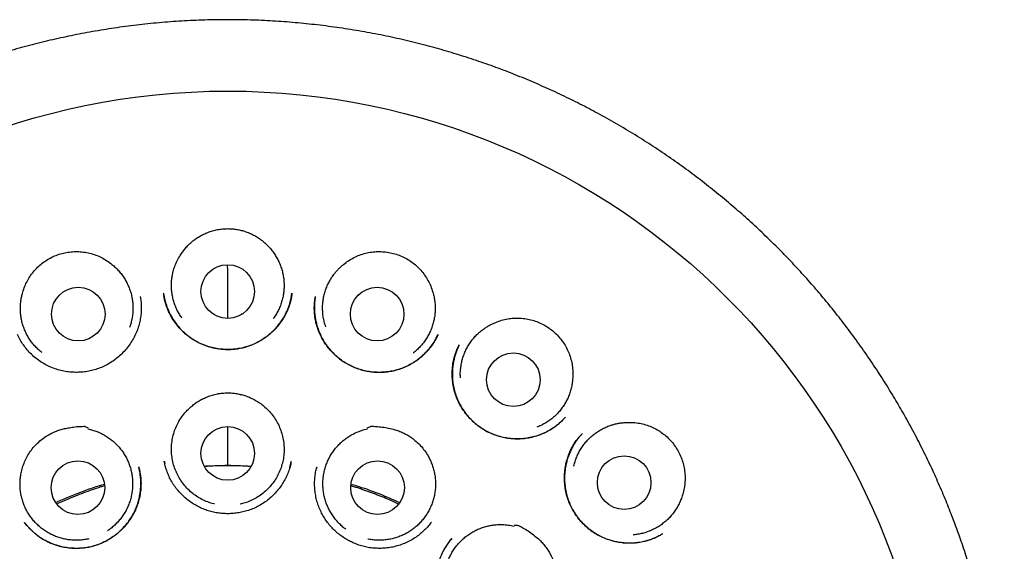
# Model space of a CAD drawing. Header units: millimetres. Extents: x 8 to 888, y 12 to 898.
# Tile 57 of 59: x 527 to 549, y 886 to 898. Entities that reach past the tile are written whole.
import ezdxf

# ---------------------------------------------------------------- set-up
doc = ezdxf.new("R2010")
doc.units = ezdxf.units.MM

msp = doc.modelspace()

# ---------------------------------------------------------------- linework, layer by layer
at = {"color": 7, "linetype": 'Continuous', "lineweight": 30}
for p, q in [((529.263, 891.457), (529.264, 891.452)), ((532.717, 891.43), (532.736, 891.538)), ((530.942, 891.073), (530.942, 891.056)), ((531.591, 891.056), (531.591, 891.073)), ((536.56, 890.348), (536.565, 890.358)), ((538.992, 888.705), (538.924, 888.631)), ((539.382, 888.328), (539.384, 888.33)), ((532.684, 887.545), (532.719, 887.686)), ((533.304, 887.562), (533.293, 887.512)), ((535.923, 886.299), (535.928, 886.306)), ((541.215, 886.037), (541.208, 886.033))]:
    msp.add_line(p, q, dxfattribs=at)
for centre, radius in [((531.267, 879.981), 16.174), ((531.266, 891.574), 0.613), ((527.847, 891.058), 0.613), ((534.686, 891.058), 0.613), ((537.801, 889.558), 0.613), ((531.266, 887.874), 0.613), ((527.839, 887.091), 0.613), ((534.694, 887.091), 0.613), ((540.336, 887.206), 0.613)]:
    msp.add_circle(centre, radius, dxfattribs=at)
for points, knots in [([(531.266, 897.786), (531.091, 897.785), (530.74, 897.781), (530.216, 897.757), (529.696, 897.718), (529.181, 897.665), (528.674, 897.597), (528.176, 897.516), (527.688, 897.423), (527.206, 897.318), (526.728, 897.199), (526.255, 897.069), (525.788, 896.925), (525.329, 896.77), (524.88, 896.605), (524.443, 896.43), (524.018, 896.247), (523.605, 896.057), (523.202, 895.858), (522.79, 895.642), (522.37, 895.408), (521.944, 895.154), (521.53, 894.891), (521.127, 894.619), (520.736, 894.34), (520.356, 894.053), (519.99, 893.76), (519.636, 893.462), (519.295, 893.16), (518.967, 892.853), (518.652, 892.543), (518.348, 892.229), (518.056, 891.912), (517.775, 891.592), (517.506, 891.27), (517.238, 890.933), (516.972, 890.582), (516.709, 890.217), (516.46, 889.852), (516.224, 889.487), (516.001, 889.124), (515.79, 888.761), (515.592, 888.401), (515.402, 888.037), (515.222, 887.671), (515.052, 887.303), (514.894, 886.938), (514.746, 886.576), (514.61, 886.219), (514.48, 885.856), (514.357, 885.488), (514.242, 885.116), (514.137, 884.75), (514.043, 884.391), (513.958, 884.039), (513.882, 883.695), (513.806, 883.315), (513.731, 882.894), (513.661, 882.426), (513.603, 881.953), (513.556, 881.472), (513.523, 880.984), (513.503, 880.489), (513.496, 879.99), (513.504, 879.487), (513.525, 878.983), (513.56, 878.48), (513.61, 877.977), (513.673, 877.471), (513.752, 876.961), (513.847, 876.446), (513.958, 875.927), (514.086, 875.408), (514.229, 874.889), (514.388, 874.373), (514.563, 873.862), (514.753, 873.355), (514.959, 872.852), (515.177, 872.361), (515.407, 871.882), (515.648, 871.415), (515.869, 871.016), (516.063, 870.684), (516.225, 870.417), (516.389, 870.157), (516.562, 869.892), (516.744, 869.625), (516.933, 869.357), (517.119, 869.104), (517.3, 868.865), (517.476, 868.641), (517.645, 868.432), (517.807, 868.238), (517.96, 868.058), (518.107, 867.891), (518.246, 867.736), (518.378, 867.592), (518.501, 867.461), (518.612, 867.344), (518.711, 867.243), (518.797, 867.155), (518.877, 867.075), (518.943, 867.01), (518.996, 866.958), (519.037, 866.918), (519.073, 866.883), (519.103, 866.852), (519.128, 866.824), (519.15, 866.8), (519.164, 866.786), (519.17, 866.78)], [0, 0, 0, 0, 0.012335, 0.024604, 0.036801, 0.04892, 0.060954, 0.072687, 0.084328, 0.095873, 0.107318, 0.118864, 0.130299, 0.141619, 0.152822, 0.163903, 0.174659, 0.185294, 0.195816, 0.20623, 0.217944, 0.229537, 0.241019, 0.252392, 0.263646, 0.274769, 0.285749, 0.296577, 0.307242, 0.317734, 0.328076, 0.338291, 0.348379, 0.358336, 0.368161, 0.377851, 0.388543, 0.399061, 0.409404, 0.41957, 0.429558, 0.439365, 0.44899, 0.458433, 0.468129, 0.477624, 0.486929, 0.496055, 0.504999, 0.51376, 0.523109, 0.532237, 0.541143, 0.549825, 0.558284, 0.566516, 0.574529, 0.585507, 0.59657, 0.607717, 0.618945, 0.630458, 0.642051, 0.653732, 0.665501, 0.677361, 0.689098, 0.700923, 0.712837, 0.724842, 0.737158, 0.74957, 0.762079, 0.774685, 0.787392, 0.799967, 0.812611, 0.825323, 0.838105, 0.850323, 0.862615, 0.874985, 0.882314, 0.88967, 0.896894, 0.903881, 0.911892, 0.919568, 0.92691, 0.933919, 0.940593, 0.946931, 0.952783, 0.958314, 0.963519, 0.968398, 0.972951, 0.977176, 0.981075, 0.984218, 0.987111, 0.989754, 0.992147, 0.993603, 0.994948, 0.996188, 0.997098, 0.998045, 0.999062, 1, 1, 1, 1]), ([(543.362, 866.78), (543.369, 866.786), (543.383, 866.8), (543.405, 866.824), (543.432, 866.854), (543.463, 866.886), (543.499, 866.92), (543.536, 866.957), (543.576, 866.996), (543.619, 867.039), (543.674, 867.094), (543.743, 867.162), (543.826, 867.247), (543.926, 867.35), (544.044, 867.474), (544.181, 867.62), (544.327, 867.781), (544.483, 867.955), (544.648, 868.145), (544.816, 868.345), (544.989, 868.556), (545.164, 868.777), (545.345, 869.011), (545.53, 869.261), (545.72, 869.526), (545.913, 869.805), (546.108, 870.101), (546.305, 870.411), (546.498, 870.731), (546.705, 871.089), (546.921, 871.484), (547.143, 871.917), (547.362, 872.376), (547.578, 872.861), (547.787, 873.374), (547.979, 873.889), (548.155, 874.407), (548.313, 874.923), (548.454, 875.436), (548.579, 875.946), (548.687, 876.456), (548.781, 876.967), (548.861, 877.48), (548.925, 877.995), (548.975, 878.507), (549.01, 879.016), (549.03, 879.52), (549.036, 880.017), (549.029, 880.507), (549.009, 880.993), (548.978, 881.451), (548.937, 881.881), (548.89, 882.283), (548.834, 882.682), (548.77, 883.076), (548.697, 883.47), (548.616, 883.86), (548.525, 884.25), (548.425, 884.642), (548.313, 885.042), (548.188, 885.451), (548.054, 885.855), (547.911, 886.252), (547.761, 886.642), (547.597, 887.037), (547.42, 887.437), (547.229, 887.84), (547.023, 888.248), (546.807, 888.647), (546.583, 889.037), (546.352, 889.418), (546.107, 889.8), (545.848, 890.183), (545.574, 890.565), (545.3, 890.928), (545.027, 891.27), (544.757, 891.592), (544.477, 891.912), (544.185, 892.229), (543.881, 892.543), (543.566, 892.853), (543.238, 893.16), (542.897, 893.462), (542.543, 893.76), (542.176, 894.053), (541.797, 894.34), (541.406, 894.619), (541.003, 894.891), (540.588, 895.154), (540.163, 895.408), (539.741, 895.643), (539.324, 895.862), (538.913, 896.064), (538.492, 896.257), (538.061, 896.442), (537.624, 896.616), (537.179, 896.779), (536.728, 896.93), (536.269, 897.071), (535.799, 897.201), (535.319, 897.32), (534.828, 897.427), (534.33, 897.521), (533.825, 897.602), (533.318, 897.668), (532.809, 897.721), (532.298, 897.758), (531.783, 897.782), (531.439, 897.785), (531.266, 897.786)], [0, 0, 0, 0, 0.0009426, 0.0019595, 0.0029061, 0.0040095, 0.0051462, 0.0063728, 0.0076914, 0.009102, 0.0106046, 0.0131519, 0.0159266, 0.0189288, 0.0232256, 0.0279162, 0.0330005, 0.0384781, 0.0443486, 0.0506088, 0.0568631, 0.0634581, 0.0703932, 0.0776679, 0.0852819, 0.0932353, 0.1015284, 0.1101616, 0.1189861, 0.1277705, 0.1392118, 0.1505864, 0.1618982, 0.1749124, 0.1878527, 0.2007244, 0.2135224, 0.2262213, 0.2385968, 0.2508778, 0.2630656, 0.2751612, 0.2873832, 0.2995116, 0.3115475, 0.3234917, 0.3353451, 0.3468991, 0.3583669, 0.3697508, 0.3810573, 0.3905892, 0.4000631, 0.4094775, 0.4188309, 0.4281239, 0.4375744, 0.4467668, 0.4562315, 0.4659668, 0.4759709, 0.4862419, 0.495809, 0.5055933, 0.515593, 0.5258076, 0.5362551, 0.5469424, 0.5578684, 0.5680926, 0.578515, 0.5891339, 0.5999476, 0.6109538, 0.6221501, 0.6318406, 0.6416653, 0.6516223, 0.6617097, 0.6719252, 0.6822667, 0.6927596, 0.7034242, 0.7142516, 0.7252321, 0.7363551, 0.7476092, 0.7589821, 0.7704635, 0.7820567, 0.7937703, 0.8043753, 0.815091, 0.8259249, 0.8368846, 0.847975, 0.858985, 0.8701081, 0.8813416, 0.8926825, 0.9043365, 0.9160941, 0.927951, 0.9399024, 0.951943, 0.9638502, 0.9758326, 0.9878845, 1, 1, 1, 1]), ([(530.179, 892.398), (530.197, 892.427), (530.234, 892.485), (530.299, 892.567), (530.371, 892.644), (530.45, 892.714), (530.533, 892.778), (530.621, 892.834), (530.714, 892.884), (530.814, 892.928), (530.92, 892.963), (531.033, 892.99), (531.149, 893.006), (531.228, 893.009), (531.267, 893.011)], [0, 0, 0, 0, 0.079254, 0.158508, 0.240069, 0.321634, 0.401127, 0.480621, 0.562244, 0.643866, 0.731439, 0.819007, 0.909483, 1, 1, 1, 1]), ([(531.267, 893.011), (531.302, 893.01), (531.371, 893.007), (531.474, 892.994), (531.577, 892.973), (531.68, 892.942), (531.783, 892.902), (531.884, 892.852), (531.981, 892.792), (532.072, 892.725), (532.154, 892.653), (532.228, 892.575), (532.297, 892.491), (532.336, 892.429), (532.356, 892.398)], [0, 0, 0, 0, 0.079142, 0.158259, 0.239321, 0.320388, 0.405908, 0.49143, 0.579638, 0.667845, 0.749635, 0.831422, 0.915711, 1, 1, 1, 1]), ([(526.567, 891.525), (526.58, 891.571), (526.606, 891.661), (526.664, 891.79), (526.734, 891.912), (526.819, 892.026), (526.914, 892.129), (527.022, 892.223), (527.141, 892.305), (527.27, 892.374), (527.405, 892.426), (527.542, 892.462), (527.681, 892.483), (527.823, 892.489), (527.966, 892.479), (528.109, 892.453), (528.248, 892.411), (528.379, 892.352), (528.504, 892.281), (528.579, 892.222), (528.617, 892.193)], [0, 0, 0, 0, 0.054899, 0.109981, 0.164895, 0.219715, 0.274697, 0.329516, 0.386208, 0.443093, 0.49978, 0.554208, 0.608801, 0.663234, 0.719623, 0.776191, 0.832562, 0.888308, 0.94424, 1, 1, 1, 1]), ([(530.218, 890.968), (530.21, 890.979), (530.181, 891.018), (530.137, 891.092), (530.088, 891.19), (530.048, 891.291), (530.017, 891.394), (529.995, 891.5), (529.981, 891.608), (529.977, 891.717), (529.982, 891.824), (529.996, 891.931), (530.019, 892.038), (530.055, 892.153), (530.106, 892.275), (530.154, 892.357), (530.179, 892.398)], [0, 0, 0, 0, 0.027044, 0.097306, 0.169609, 0.241911, 0.312173, 0.382434, 0.454737, 0.52704, 0.597301, 0.667563, 0.739866, 0.812168, 0.905503, 1, 1, 1, 1]), ([(532.356, 892.398), (532.374, 892.367), (532.411, 892.306), (532.457, 892.209), (532.495, 892.107), (532.524, 892.002), (532.544, 891.896), (532.555, 891.788), (532.557, 891.68), (532.55, 891.571), (532.533, 891.464), (532.508, 891.36), (532.474, 891.256), (532.431, 891.156), (532.38, 891.061), (532.338, 890.994), (532.311, 890.96), (532.307, 890.954)], [0, 0, 0, 0, 0.069504, 0.139009, 0.210532, 0.282056, 0.351561, 0.421065, 0.492589, 0.564112, 0.633617, 0.703121, 0.774645, 0.846168, 0.915673, 0.985177, 1, 1, 1, 1]), ([(533.918, 892.193), (533.955, 892.222), (534.03, 892.28), (534.153, 892.351), (534.283, 892.409), (534.419, 892.452), (534.559, 892.478), (534.701, 892.489), (534.843, 892.484), (534.984, 892.464), (535.122, 892.429), (535.257, 892.377), (535.386, 892.31), (535.505, 892.229), (535.613, 892.136), (535.709, 892.034), (535.794, 891.921), (535.867, 891.797), (535.928, 891.665), (535.954, 891.572), (535.968, 891.525)], [0, 0, 0, 0, 0.055313, 0.110794, 0.166094, 0.221443, 0.276978, 0.332343, 0.387327, 0.442474, 0.497452, 0.553912, 0.610568, 0.667032, 0.721425, 0.77598, 0.830376, 0.886862, 0.943531, 1, 1, 1, 1]), ([(528.617, 892.193), (528.644, 892.17), (528.699, 892.124), (528.774, 892.046), (528.843, 891.962), (528.904, 891.872), (528.958, 891.779), (529.003, 891.681), (529.04, 891.578), (529.069, 891.473), (529.088, 891.367), (529.098, 891.26), (529.099, 891.151), (529.091, 891.042), (529.073, 890.936), (529.05, 890.839), (529.028, 890.778), (529.018, 890.751)], [0, 0, 0, 0, 0.066751, 0.133503, 0.202194, 0.270884, 0.337636, 0.404387, 0.473078, 0.541769, 0.60852, 0.675272, 0.743962, 0.812653, 0.879404, 0.946156, 1, 1, 1, 1]), ([(531.266, 890.963), (531.266, 891.009), (531.265, 891.154), (531.265, 891.398), (531.265, 891.696), (531.265, 891.959), (531.265, 892.122), (531.264, 892.186)], [0, 0, 0, 0, 0.111058, 0.351284, 0.595012, 0.842239, 1, 1, 1, 1]), ([(533.51, 890.769), (533.503, 890.788), (533.484, 890.841), (533.462, 890.932), (533.444, 891.039), (533.436, 891.148), (533.437, 891.256), (533.446, 891.363), (533.465, 891.47), (533.493, 891.575), (533.53, 891.677), (533.575, 891.775), (533.628, 891.87), (533.685, 891.952), (533.741, 892.023), (533.796, 892.083), (533.855, 892.14), (533.897, 892.175), (533.918, 892.193)], [0, 0, 0, 0, 0.039431, 0.106965, 0.176461, 0.245957, 0.313491, 0.381025, 0.450521, 0.520018, 0.587552, 0.655086, 0.724582, 0.794078, 0.845143, 0.896209, 0.948104, 1, 1, 1, 1]), ([(529.263, 891.463), (529.266, 891.447), (529.272, 891.413), (529.281, 891.355), (529.287, 891.291), (529.289, 891.22), (529.288, 891.146), (529.282, 891.055), (529.267, 890.947), (529.24, 890.822), (529.2, 890.693), (529.144, 890.563), (529.074, 890.436), (528.991, 890.314), (528.896, 890.202), (528.793, 890.101), (528.682, 890.011), (528.564, 889.933), (528.441, 889.867), (528.314, 889.814), (528.185, 889.774), (528.054, 889.745), (527.921, 889.729), (527.787, 889.724), (527.652, 889.732), (527.516, 889.751), (527.381, 889.784), (527.248, 889.83), (527.119, 889.889), (526.995, 889.961), (526.879, 890.044), (526.772, 890.138), (526.676, 890.241), (526.591, 890.352), (526.516, 890.469), (526.476, 890.551), (526.456, 890.592)], [0, 0, 0, 0, 0.012873, 0.02686, 0.042141, 0.058763, 0.076168, 0.094246, 0.122613, 0.152471, 0.183811, 0.21664, 0.250931, 0.285394, 0.319432, 0.353052, 0.386256, 0.419053, 0.451466, 0.483505, 0.514985, 0.545912, 0.576811, 0.608017, 0.639549, 0.671429, 0.703684, 0.736353, 0.769393, 0.802683, 0.836174, 0.869428, 0.902405, 0.935133, 0.967647, 1, 1, 1, 1]), ([(527.013, 890.18), (526.989, 890.199), (526.937, 890.241), (526.864, 890.314), (526.793, 890.397), (526.73, 890.485), (526.675, 890.577), (526.627, 890.675), (526.588, 890.777), (526.557, 890.88), (526.536, 890.986), (526.523, 891.094), (526.52, 891.194), (526.524, 891.285), (526.533, 891.365), (526.547, 891.446), (526.56, 891.499), (526.567, 891.525)], [0, 0, 0, 0, 0.060346, 0.13347, 0.206594, 0.277653, 0.348713, 0.421837, 0.494961, 0.56602, 0.63708, 0.710204, 0.783328, 0.837059, 0.890791, 0.945395, 1, 1, 1, 1]), ([(532.736, 891.535), (532.735, 891.528), (532.733, 891.514), (532.73, 891.483), (532.724, 891.445), (532.715, 891.398), (532.702, 891.342), (532.684, 891.282), (532.663, 891.219), (532.63, 891.136), (532.581, 891.032), (532.509, 890.912), (532.424, 890.796), (532.326, 890.687), (532.216, 890.586), (532.094, 890.496), (531.964, 890.418), (531.828, 890.355), (531.688, 890.306), (531.545, 890.272), (531.402, 890.252), (531.259, 890.246), (531.117, 890.254), (530.978, 890.274), (530.84, 890.308), (530.704, 890.356), (530.571, 890.418), (530.443, 890.494), (530.322, 890.584), (530.209, 890.686), (530.106, 890.802), (530.025, 890.913), (529.965, 891.014), (529.922, 891.098), (529.887, 891.177), (529.86, 891.251), (529.839, 891.32), (529.824, 891.378), (529.814, 891.426), (529.806, 891.466), (529.803, 891.504), (529.801, 891.524), (529.799, 891.535)], [0, 0, 0, 0, 0.005714, 0.013142, 0.022485, 0.033856, 0.04732, 0.062466, 0.077936, 0.093632, 0.125542, 0.158174, 0.191561, 0.225733, 0.260714, 0.296203, 0.331413, 0.366342, 0.400836, 0.434882, 0.468523, 0.501787, 0.534698, 0.567287, 0.60016, 0.633722, 0.667808, 0.702352, 0.737384, 0.772919, 0.808962, 0.845517, 0.8692, 0.891143, 0.911354, 0.929833, 0.946581, 0.961596, 0.971719, 0.980951, 0.990122, 1, 1, 1, 1]), ([(529.802, 891.505), (529.802, 891.505), (529.805, 891.491), (529.81, 891.459), (529.821, 891.409), (529.836, 891.349), (529.856, 891.281), (529.888, 891.19), (529.935, 891.082), (530, 890.963), (530.074, 890.851), (530.157, 890.748), (530.248, 890.654), (530.346, 890.569), (530.449, 890.493), (530.558, 890.429), (530.671, 890.374), (530.787, 890.329), (530.906, 890.294), (531.028, 890.269), (531.151, 890.254), (531.275, 890.249), (531.399, 890.254), (531.521, 890.27), (531.642, 890.296), (531.759, 890.332), (531.875, 890.379), (531.977, 890.43), (532.067, 890.484), (532.145, 890.537), (532.224, 890.599), (532.301, 890.668), (532.377, 890.746), (532.449, 890.834), (532.517, 890.93), (532.579, 891.036), (532.633, 891.15), (532.678, 891.272), (532.706, 891.367), (532.715, 891.421), (532.717, 891.43)], [0, 0, 0, 0, 0.000464, 0.010431, 0.022872, 0.037789, 0.055164, 0.075003, 0.108052, 0.141012, 0.173564, 0.205713, 0.237466, 0.268832, 0.299832, 0.330486, 0.360805, 0.390911, 0.421012, 0.451097, 0.481149, 0.51115, 0.541091, 0.570971, 0.600801, 0.630586, 0.660349, 0.691334, 0.713327, 0.736394, 0.760542, 0.785779, 0.812118, 0.839582, 0.868204, 0.897872, 0.928516, 0.960156, 0.992804, 1, 1, 1, 1]), ([(536.078, 890.592), (536.064, 890.561), (536.034, 890.498), (535.978, 890.401), (535.91, 890.303), (535.829, 890.207), (535.738, 890.115), (535.636, 890.03), (535.526, 889.952), (535.406, 889.884), (535.277, 889.826), (535.142, 889.78), (535.001, 889.748), (534.859, 889.729), (534.716, 889.724), (534.574, 889.732), (534.434, 889.754), (534.298, 889.788), (534.166, 889.835), (534.041, 889.894), (533.922, 889.963), (533.811, 890.044), (533.706, 890.134), (533.61, 890.234), (533.522, 890.344), (533.444, 890.464), (533.377, 890.591), (533.329, 890.711), (533.296, 890.82), (533.274, 890.915), (533.257, 891.016), (533.248, 891.117), (533.246, 891.217), (533.251, 891.308), (533.259, 891.389), (533.267, 891.44), (533.271, 891.463)], [0, 0, 0, 0, 0.0246889, 0.0510255, 0.0791317, 0.1087403, 0.1389723, 0.1698021, 0.2012509, 0.2333493, 0.2661373, 0.299486, 0.3331743, 0.3666329, 0.3998443, 0.4328322, 0.4656211, 0.4982428, 0.5307412, 0.563003, 0.5949202, 0.6266773, 0.6587396, 0.6911435, 0.7238912, 0.7569886, 0.7904526, 0.8243127, 0.8471211, 0.8701195, 0.8928665, 0.9183555, 0.9418013, 0.9632097, 0.9825992, 1, 1, 1, 1]), ([(533.27, 891.455), (533.267, 891.434), (533.26, 891.392), (533.255, 891.328), (533.251, 891.254), (533.25, 891.166), (533.255, 891.067), (533.268, 890.968), (533.287, 890.871), (533.315, 890.769), (533.351, 890.666), (533.4, 890.554), (533.463, 890.439), (533.541, 890.324), (533.628, 890.218), (533.723, 890.121), (533.825, 890.034), (533.933, 889.958), (534.047, 889.893), (534.165, 889.839), (534.288, 889.795), (534.415, 889.762), (534.547, 889.739), (534.681, 889.728), (534.818, 889.729), (534.955, 889.743), (535.092, 889.77), (535.228, 889.811), (535.36, 889.866), (535.487, 889.934), (535.609, 890.014), (535.723, 890.106), (535.829, 890.21), (535.924, 890.325), (536.006, 890.447), (536.049, 890.534), (536.07, 890.576)], [0, 0, 0, 0, 0.015715, 0.030589, 0.04493, 0.067897, 0.093157, 0.11504, 0.138436, 0.163249, 0.189444, 0.216244, 0.249354, 0.282045, 0.314325, 0.3462, 0.377683, 0.408796, 0.439558, 0.469982, 0.500477, 0.531405, 0.562747, 0.594482, 0.626591, 0.659068, 0.691921, 0.725161, 0.758817, 0.792849, 0.827133, 0.861679, 0.89651, 0.931662, 0.967152, 1, 1, 1, 1]), ([(535.968, 891.525), (535.976, 891.491), (535.993, 891.422), (536.008, 891.315), (536.014, 891.206), (536.011, 891.097), (535.999, 890.99), (535.978, 890.884), (535.948, 890.78), (535.909, 890.678), (535.862, 890.581), (535.807, 890.488), (535.744, 890.4), (535.673, 890.317), (535.596, 890.241), (535.542, 890.193), (535.512, 890.172), (535.512, 890.172)], [0, 0, 0, 0, 0.070445, 0.140889, 0.213381, 0.285872, 0.356316, 0.426761, 0.499252, 0.571744, 0.642188, 0.712633, 0.785124, 0.857615, 0.92806, 0.998505, 1, 1, 1, 1]), ([(536.591, 889.604), (536.589, 889.633), (536.586, 889.697), (536.592, 889.798), (536.607, 889.906), (536.631, 890.013), (536.663, 890.115), (536.704, 890.215), (536.754, 890.312), (536.812, 890.404), (536.877, 890.49), (536.949, 890.571), (537.028, 890.646), (537.106, 890.708), (537.181, 890.759), (537.251, 890.8), (537.324, 890.837), (537.374, 890.858), (537.399, 890.869)], [0, 0, 0, 0, 0.053619, 0.120156, 0.188625, 0.257095, 0.323631, 0.390168, 0.458637, 0.527107, 0.593644, 0.66018, 0.72865, 0.797119, 0.847431, 0.897742, 0.948871, 1, 1, 1, 1]), ([(537.399, 890.869), (537.444, 890.886), (537.532, 890.919), (537.671, 890.951), (537.812, 890.968), (537.955, 890.968), (538.097, 890.953), (538.236, 890.921), (538.37, 890.875), (538.498, 890.814), (538.62, 890.739), (538.734, 890.65), (538.837, 890.548), (538.927, 890.436), (539.003, 890.315), (539.064, 890.19), (539.113, 890.056), (539.146, 889.917), (539.164, 889.772), (539.162, 889.675), (539.161, 889.627)], [0, 0, 0, 0, 0.055313, 0.110794, 0.166094, 0.221443, 0.276978, 0.332343, 0.387327, 0.442474, 0.497452, 0.553912, 0.610568, 0.667032, 0.721425, 0.77598, 0.830376, 0.886862, 0.943531, 1, 1, 1, 1]), ([(538.991, 888.702), (538.986, 888.697), (538.976, 888.685), (538.955, 888.662), (538.926, 888.631), (538.886, 888.592), (538.836, 888.547), (538.774, 888.498), (538.686, 888.436), (538.572, 888.368), (538.433, 888.305), (538.289, 888.257), (538.144, 888.225), (537.997, 888.207), (537.852, 888.204), (537.709, 888.214), (537.568, 888.238), (537.431, 888.275), (537.297, 888.325), (537.169, 888.389), (537.048, 888.464), (536.935, 888.55), (536.831, 888.646), (536.736, 888.751), (536.651, 888.864), (536.577, 888.986), (536.515, 889.115), (536.465, 889.251), (536.429, 889.394), (536.407, 889.542), (536.4, 889.693), (536.407, 889.846), (536.427, 889.972), (536.449, 890.069), (536.468, 890.134), (536.488, 890.19), (536.506, 890.238), (536.524, 890.278), (536.539, 890.31), (536.551, 890.335), (536.558, 890.347), (536.561, 890.353)], [0, 0, 0, 0, 0.005354, 0.012359, 0.023048, 0.036294, 0.052132, 0.070589, 0.09161, 0.127721, 0.163494, 0.198814, 0.233612, 0.267936, 0.30182, 0.335287, 0.368389, 0.401476, 0.434694, 0.467913, 0.501033, 0.534089, 0.567098, 0.600067, 0.633001, 0.666001, 0.699405, 0.733267, 0.767605, 0.802427, 0.83772, 0.873454, 0.909597, 0.927296, 0.943185, 0.957201, 0.969361, 0.979681, 0.98819, 0.994933, 1, 1, 1, 1]), ([(536.564, 890.359), (536.559, 890.349), (536.55, 890.33), (536.537, 890.298), (536.522, 890.264), (536.502, 890.213), (536.475, 890.14), (536.449, 890.049), (536.428, 889.952), (536.413, 889.851), (536.405, 889.742), (536.405, 889.628), (536.414, 889.504), (536.436, 889.373), (536.473, 889.238), (536.521, 889.109), (536.581, 888.987), (536.649, 888.873), (536.727, 888.766), (536.812, 888.669), (536.902, 888.58), (536.968, 888.528), (537, 888.503)], [0, 0, 0, 0, 0.0168037, 0.033484, 0.0509272, 0.0699658, 0.1131136, 0.1630309, 0.2078531, 0.257034, 0.3105991, 0.3664482, 0.4218102, 0.4903767, 0.5579507, 0.6243535, 0.6896595, 0.753907, 0.817114, 0.8792911, 0.9408531, 1, 1, 1, 1]), ([(539.161, 889.627), (539.159, 889.592), (539.155, 889.52), (539.138, 889.414), (539.112, 889.308), (539.077, 889.205), (539.034, 889.106), (538.983, 889.011), (538.923, 888.92), (538.856, 888.835), (538.782, 888.756), (538.702, 888.683), (538.616, 888.617), (538.524, 888.559), (538.432, 888.511), (538.371, 888.486), (538.342, 888.474)], [0, 0, 0, 0, 0.071202, 0.142404, 0.215675, 0.288946, 0.360148, 0.43135, 0.504621, 0.577892, 0.649094, 0.720296, 0.793567, 0.866838, 0.93804, 1, 1, 1, 1]), ([(530.444, 888.956), (530.471, 888.977), (530.525, 889.021), (530.613, 889.078), (530.707, 889.129), (530.808, 889.173), (530.915, 889.209), (531.03, 889.236), (531.147, 889.254), (531.227, 889.256), (531.267, 889.258)], [0, 0, 0, 0, 0.1164495, 0.2329044, 0.3526853, 0.4724694, 0.6021278, 0.7317851, 0.8658966, 1, 1, 1, 1]), ([(531.267, 889.258), (531.302, 889.257), (531.372, 889.255), (531.476, 889.241), (531.58, 889.219), (531.686, 889.188), (531.791, 889.146), (531.896, 889.093), (531.997, 889.031), (532.06, 888.981), (532.091, 888.956)], [0, 0, 0, 0, 0.116434, 0.232873, 0.352553, 0.472234, 0.601909, 0.731581, 0.865795, 1, 1, 1, 1]), ([(530.962, 886.718), (530.957, 886.719), (530.905, 886.728), (530.809, 886.763), (530.676, 886.82), (530.551, 886.894), (530.435, 886.981), (530.329, 887.081), (530.235, 887.191), (530.155, 887.312), (530.088, 887.44), (530.037, 887.576), (530.001, 887.716), (529.98, 887.86), (529.976, 888.004), (529.989, 888.149), (530.018, 888.291), (530.062, 888.429), (530.121, 888.561), (530.195, 888.685), (530.276, 888.792), (530.36, 888.882), (530.416, 888.931), (530.444, 888.956)], [0, 0, 0, 0, 0.005034, 0.055898, 0.106923, 0.157786, 0.20865, 0.259675, 0.310539, 0.361402, 0.412428, 0.463291, 0.514154, 0.56518, 0.616043, 0.666906, 0.717932, 0.768795, 0.819659, 0.870684, 0.921548, 0.960774, 1, 1, 1, 1]), ([(532.091, 888.956), (532.127, 888.924), (532.199, 888.86), (532.293, 888.749), (532.375, 888.629), (532.442, 888.501), (532.495, 888.366), (532.532, 888.226), (532.553, 888.083), (532.558, 887.938), (532.547, 887.793), (532.519, 887.651), (532.476, 887.513), (532.418, 887.38), (532.344, 887.255), (532.257, 887.139), (532.158, 887.033), (532.048, 886.94), (531.927, 886.859), (531.799, 886.792), (531.672, 886.742), (531.587, 886.722), (531.549, 886.713)], [0, 0, 0, 0, 0.050433, 0.101026, 0.151459, 0.201891, 0.252485, 0.302917, 0.35335, 0.403943, 0.454376, 0.504809, 0.555402, 0.605835, 0.656267, 0.706861, 0.757293, 0.807726, 0.858319, 0.908752, 0.959185, 1, 1, 1, 1]), ([(526.631, 887.71), (526.652, 887.752), (526.693, 887.836), (526.772, 887.953), (526.863, 888.062), (526.966, 888.16), (527.079, 888.247), (527.191, 888.315), (527.3, 888.366), (527.401, 888.404), (527.506, 888.434), (527.619, 888.459), (527.741, 888.477), (527.861, 888.493), (527.942, 888.488), (527.984, 888.497), (527.991, 888.494), (527.995, 888.492), (528.01, 888.486), (528.038, 888.473), (528.063, 888.462), (528.076, 888.456)], [0, 0, 0, 0, 0.080043, 0.160348, 0.240415, 0.32131, 0.402446, 0.483326, 0.54485, 0.606566, 0.668366, 0.730004, 0.804306, 0.878613, 0.935107, 0.946022, 0.946392, 0.947759, 0.953225, 0.97509, 1, 1, 1, 1]), ([(537.008, 888.497), (537.042, 888.473), (537.112, 888.424), (537.227, 888.361), (537.348, 888.308), (537.476, 888.266), (537.607, 888.234), (537.742, 888.214), (537.879, 888.207), (538.019, 888.212), (538.161, 888.231), (538.306, 888.265), (538.434, 888.311), (538.546, 888.361), (538.641, 888.413), (538.735, 888.473), (538.825, 888.542), (538.887, 888.594), (538.917, 888.625), (538.92, 888.628)], [0, 0, 0, 0, 0.060595, 0.123525, 0.187088, 0.251287, 0.316092, 0.38146, 0.447346, 0.513875, 0.582558, 0.653807, 0.727671, 0.778422, 0.830389, 0.883585, 0.938019, 0.993705, 1, 1, 1, 1]), ([(539.185, 887.584), (539.185, 887.585), (539.192, 887.622), (539.213, 887.691), (539.249, 887.793), (539.295, 887.891), (539.349, 887.986), (539.411, 888.075), (539.479, 888.158), (539.555, 888.236), (539.638, 888.307), (539.725, 888.37), (539.818, 888.426), (539.915, 888.474), (540.009, 888.51), (540.095, 888.537), (540.174, 888.556), (540.254, 888.57), (540.309, 888.575), (540.336, 888.578)], [0, 0, 0, 0, 0.0022842, 0.0678222, 0.1333601, 0.2008021, 0.2682441, 0.333782, 0.39932, 0.466762, 0.534204, 0.5997419, 0.6652799, 0.7327219, 0.8001638, 0.8497202, 0.8992766, 0.9496383, 1, 1, 1, 1]), ([(540.336, 888.578), (540.383, 888.581), (540.478, 888.587), (540.62, 888.576), (540.76, 888.551), (540.896, 888.509), (541.027, 888.452), (541.151, 888.381), (541.265, 888.297), (541.37, 888.202), (541.465, 888.094), (541.547, 887.976), (541.615, 887.847), (541.668, 887.713), (541.705, 887.576), (541.727, 887.438), (541.734, 887.296), (541.724, 887.153), (541.7, 887.009), (541.669, 886.918), (541.654, 886.872)], [0, 0, 0, 0, 0.055313, 0.110794, 0.166094, 0.221443, 0.276978, 0.332343, 0.387327, 0.442474, 0.497452, 0.553912, 0.610568, 0.667032, 0.721425, 0.77598, 0.830376, 0.886862, 0.943531, 1, 1, 1, 1]), ([(528.069, 888.435), (528.104, 888.427), (528.173, 888.41), (528.276, 888.375), (528.375, 888.331), (528.471, 888.278), (528.561, 888.218), (528.646, 888.151), (528.726, 888.077), (528.799, 887.996), (528.864, 887.909), (528.922, 887.818), (528.972, 887.721), (529.014, 887.62), (529.047, 887.518), (529.071, 887.412), (529.086, 887.304), (529.092, 887.195), (529.089, 887.087), (529.077, 886.98), (529.056, 886.873), (529.025, 886.768), (528.987, 886.667), (528.94, 886.569), (528.884, 886.475), (528.821, 886.386), (528.751, 886.304), (528.674, 886.227), (528.595, 886.16), (528.539, 886.122), (528.514, 886.105)], [0, 0, 0, 0, 0.035407, 0.070814, 0.10725, 0.143685, 0.179092, 0.214499, 0.250935, 0.287371, 0.322778, 0.358185, 0.39462, 0.431056, 0.466463, 0.50187, 0.538306, 0.574742, 0.610149, 0.645556, 0.681991, 0.718427, 0.753834, 0.789241, 0.825677, 0.862112, 0.897519, 0.932926, 0.969362, 1, 1, 1, 1]), ([(531.266, 887.598), (531.266, 887.687), (531.266, 887.866), (531.266, 888.128), (531.266, 888.335), (531.266, 888.453), (531.266, 888.485)], [0, 0, 0, 0, 0.292291, 0.588337, 0.888505, 1, 1, 1, 1]), ([(533.965, 886.144), (533.944, 886.159), (533.895, 886.197), (533.823, 886.263), (533.75, 886.342), (533.682, 886.429), (533.623, 886.52), (533.571, 886.615), (533.528, 886.715), (533.493, 886.818), (533.467, 886.924), (533.451, 887.031), (533.443, 887.139), (533.444, 887.248), (533.455, 887.356), (533.474, 887.463), (533.503, 887.567), (533.54, 887.67), (533.586, 887.768), (533.64, 887.862), (533.701, 887.951), (533.77, 888.036), (533.846, 888.114), (533.928, 888.184), (534.016, 888.248), (534.109, 888.305), (534.215, 888.357), (534.334, 888.403), (534.421, 888.424), (534.465, 888.435)], [0, 0, 0, 0, 0.0265671, 0.0627862, 0.0990054, 0.1362769, 0.1735483, 0.2097675, 0.2459867, 0.2832581, 0.3205295, 0.3567487, 0.3929679, 0.4302394, 0.4675108, 0.50373, 0.5399492, 0.5772206, 0.614492, 0.6507112, 0.6869304, 0.7242018, 0.7614733, 0.7976925, 0.8339116, 0.8711831, 0.9084545, 0.9539741, 1, 1, 1, 1]), ([(534.458, 888.456), (534.485, 888.468), (534.513, 888.481), (534.542, 888.493), (534.544, 888.494), (534.545, 888.495), (534.546, 888.494), (534.549, 888.495), (534.561, 888.494), (534.609, 888.494), (534.704, 888.488), (534.839, 888.473), (534.985, 888.446), (535.117, 888.41), (535.233, 888.367), (535.335, 888.318), (535.432, 888.261), (535.532, 888.19), (535.632, 888.102), (535.729, 887.996), (535.804, 887.893), (535.862, 887.797), (535.89, 887.739), (535.903, 887.71)], [0, 0, 0, 0, 0.050155, 0.052958, 0.05392, 0.053982, 0.054226, 0.055206, 0.059124, 0.074798, 0.137513, 0.221739, 0.306045, 0.390176, 0.454039, 0.518153, 0.582263, 0.646123, 0.727387, 0.808897, 0.890153, 0.945077, 1, 1, 1, 1]), ([(541.213, 886.034), (541.204, 886.029), (541.186, 886.018), (541.151, 885.997), (541.106, 885.972), (541.05, 885.945), (540.987, 885.919), (540.92, 885.895), (540.832, 885.869), (540.722, 885.844), (540.587, 885.826), (540.444, 885.82), (540.311, 885.828), (540.193, 885.844), (540.092, 885.866), (539.976, 885.9), (539.849, 885.949), (539.714, 886.018), (539.589, 886.099), (539.474, 886.191), (539.371, 886.292), (539.279, 886.4), (539.198, 886.514), (539.129, 886.636), (539.07, 886.764), (539.025, 886.9), (538.992, 887.041), (538.973, 887.187), (538.968, 887.335), (538.977, 887.475), (538.998, 887.605), (539.026, 887.721), (539.062, 887.831), (539.103, 887.931), (539.153, 888.028), (539.208, 888.12), (539.261, 888.193), (539.302, 888.245), (539.331, 888.278), (539.36, 888.307), (539.376, 888.323), (539.384, 888.332)], [0, 0, 0, 0, 0.008229, 0.01753, 0.030309, 0.045035, 0.061171, 0.077907, 0.095222, 0.12537, 0.157161, 0.190618, 0.225765, 0.250072, 0.274351, 0.298454, 0.334306, 0.36964, 0.40436, 0.438507, 0.4721, 0.505148, 0.537656, 0.570055, 0.602883, 0.636164, 0.669917, 0.704147, 0.738839, 0.773963, 0.802359, 0.830784, 0.857788, 0.883112, 0.906762, 0.933984, 0.958624, 0.96996, 0.980495, 0.99042, 1, 1, 1, 1]), ([(539.376, 888.324), (539.37, 888.317), (539.359, 888.304), (539.341, 888.283), (539.324, 888.264), (539.307, 888.243), (539.282, 888.212), (539.249, 888.169), (539.209, 888.11), (539.167, 888.042), (539.125, 887.963), (539.085, 887.875), (539.049, 887.781), (539.02, 887.684), (538.998, 887.587), (538.98, 887.473), (538.971, 887.342), (538.974, 887.197), (538.992, 887.053), (539.023, 886.914), (539.067, 886.78), (539.124, 886.652), (539.192, 886.53), (539.271, 886.413), (539.362, 886.304), (539.464, 886.203), (539.575, 886.112), (539.696, 886.031), (539.826, 885.963), (539.962, 885.908), (540.103, 885.867), (540.245, 885.84), (540.386, 885.826), (540.524, 885.826), (540.66, 885.838), (540.782, 885.861), (540.891, 885.891), (540.984, 885.924), (541.07, 885.96), (541.147, 885.997), (541.193, 886.024), (541.216, 886.037)], [0, 0, 0, 0, 0.007273, 0.013372, 0.019122, 0.025553, 0.032694, 0.047147, 0.063864, 0.082814, 0.103962, 0.127275, 0.1512, 0.174916, 0.198433, 0.221759, 0.256401, 0.290663, 0.32459, 0.358161, 0.391181, 0.423894, 0.4568, 0.489926, 0.523276, 0.556855, 0.590679, 0.624779, 0.659175, 0.693882, 0.728427, 0.762366, 0.795674, 0.828329, 0.860327, 0.89168, 0.916305, 0.939914, 0.961706, 0.981723, 1, 1, 1, 1]), ([(528.088, 885.922), (528.058, 885.915), (527.992, 885.901), (527.889, 885.891), (527.78, 885.887), (527.671, 885.894), (527.564, 885.909), (527.458, 885.934), (527.354, 885.967), (527.254, 886.009), (527.158, 886.059), (527.066, 886.117), (526.979, 886.183), (526.898, 886.256), (526.824, 886.335), (526.757, 886.419), (526.697, 886.51), (526.645, 886.606), (526.601, 886.705), (526.566, 886.807), (526.539, 886.913), (526.522, 887.021), (526.514, 887.129), (526.514, 887.237), (526.524, 887.345), (526.545, 887.462), (526.579, 887.585), (526.614, 887.668), (526.631, 887.71)], [0, 0, 0, 0, 0.032693, 0.070075, 0.108543, 0.147012, 0.184394, 0.221776, 0.260244, 0.298712, 0.336094, 0.373477, 0.411945, 0.450413, 0.487795, 0.525177, 0.563646, 0.602114, 0.639496, 0.676878, 0.715346, 0.753814, 0.791197, 0.828579, 0.867047, 0.905515, 0.952496, 1, 1, 1, 1]), ([(529.813, 887.694), (529.816, 887.679), (529.82, 887.664), (529.824, 887.647), (529.825, 887.646)], [0, 0, 0, 0, 0.942367, 1, 1, 1, 1]), ([(532.72, 887.686), (532.711, 887.648), (532.694, 887.567), (532.653, 887.446), (532.602, 887.326), (532.538, 887.21), (532.464, 887.098), (532.379, 886.992), (532.284, 886.894), (532.18, 886.805), (532.069, 886.727), (531.952, 886.659), (531.832, 886.604), (531.708, 886.56), (531.584, 886.528), (531.459, 886.506), (531.334, 886.496), (531.211, 886.495), (531.09, 886.504), (530.97, 886.523), (530.85, 886.552), (530.732, 886.592), (530.617, 886.643), (530.505, 886.704), (530.397, 886.775), (530.294, 886.857), (530.198, 886.947), (530.109, 887.047), (530.031, 887.153), (529.964, 887.262), (529.911, 887.373), (529.869, 887.482), (529.836, 887.589), (529.821, 887.66), (529.814, 887.695)], [0, 0, 0, 0, 0.029481, 0.061382, 0.093558, 0.126047, 0.158882, 0.192085, 0.225675, 0.259231, 0.292441, 0.325345, 0.357794, 0.389721, 0.421158, 0.452122, 0.482621, 0.512659, 0.542248, 0.571879, 0.601881, 0.632273, 0.663066, 0.694269, 0.725876, 0.757871, 0.790235, 0.822944, 0.855546, 0.88692, 0.917028, 0.945891, 0.97354, 1, 1, 1, 1]), ([(530.728, 887.584), (530.776, 887.587), (530.888, 887.592), (531.068, 887.597), (531.199, 887.598), (531.266, 887.598)], [0, 0, 0, 0, 0.269993, 0.623547, 1, 1, 1, 1]), ([(531.266, 887.598), (531.177, 887.595), (530.999, 887.59), (530.822, 887.578), (530.735, 887.572)], [0, 0, 0, 0, 0.506378, 1, 1, 1, 1]), ([(531.266, 887.598), (531.396, 887.598), (531.575, 887.597), (531.754, 887.586), (531.804, 887.583)], [0, 0, 0, 0, 0.721319, 1, 1, 1, 1]), ([(531.797, 887.572), (531.714, 887.578), (531.537, 887.59), (531.36, 887.595), (531.266, 887.598)], [0, 0, 0, 0, 0.471727, 1, 1, 1, 1]), ([(535.903, 887.71), (535.917, 887.677), (535.946, 887.611), (535.978, 887.508), (536.002, 887.401), (536.016, 887.293), (536.022, 887.185), (536.018, 887.077), (536.005, 886.969), (535.983, 886.862), (535.953, 886.758), (535.914, 886.657), (535.866, 886.559), (535.809, 886.466), (535.746, 886.378), (535.676, 886.296), (535.598, 886.22), (535.514, 886.15), (535.425, 886.088), (535.332, 886.034), (535.233, 885.988), (535.13, 885.95), (535.026, 885.921), (534.92, 885.901), (534.811, 885.89), (534.702, 885.888), (534.594, 885.896), (534.516, 885.905), (534.475, 885.916), (534.469, 885.917)], [0, 0, 0, 0, 0.037684, 0.075367, 0.114145, 0.152924, 0.190607, 0.228291, 0.267069, 0.305848, 0.343531, 0.381215, 0.419993, 0.458771, 0.496455, 0.534138, 0.572917, 0.611695, 0.649379, 0.687062, 0.725841, 0.764619, 0.802302, 0.839986, 0.878764, 0.917543, 0.955226, 0.99291, 1, 1, 1, 1]), ([(526.606, 886.306), (526.615, 886.295), (526.634, 886.27), (526.668, 886.23), (526.709, 886.185), (526.756, 886.136), (526.808, 886.086), (526.876, 886.028), (526.961, 885.964), (527.067, 885.897), (527.184, 885.837), (527.311, 885.786), (527.448, 885.746), (527.589, 885.72), (527.732, 885.707), (527.874, 885.708), (528.013, 885.721), (528.148, 885.747), (528.279, 885.785), (528.403, 885.834), (528.52, 885.893), (528.631, 885.962), (528.735, 886.04), (528.833, 886.128), (528.924, 886.225), (529.008, 886.332), (529.083, 886.448), (529.143, 886.565), (529.19, 886.679), (529.225, 886.789), (529.251, 886.902), (529.269, 887.015), (529.278, 887.134), (529.278, 887.253), (529.268, 887.369), (529.253, 887.471), (529.237, 887.534), (529.231, 887.562)], [0, 0, 0, 0, 0.010676, 0.023413, 0.038357, 0.055401, 0.073312, 0.09188, 0.120962, 0.151526, 0.183584, 0.217161, 0.252263, 0.287761, 0.322831, 0.357449, 0.391589, 0.425229, 0.458361, 0.490993, 0.523143, 0.554832, 0.586406, 0.618504, 0.651146, 0.68434, 0.7181, 0.752455, 0.780391, 0.808584, 0.837023, 0.865615, 0.892817, 0.924212, 0.952749, 0.978453, 1, 1, 1, 1]), ([(529.23, 887.565), (529.237, 887.539), (529.251, 887.483), (529.268, 887.394), (529.279, 887.296), (529.284, 887.178), (529.277, 887.043), (529.255, 886.894), (529.221, 886.757), (529.177, 886.634), (529.128, 886.525), (529.069, 886.418), (529.001, 886.315), (528.923, 886.219), (528.838, 886.128), (528.747, 886.046), (528.639, 885.963), (528.513, 885.885), (528.369, 885.814), (528.232, 885.765), (528.105, 885.733), (527.988, 885.714), (527.869, 885.703), (527.742, 885.703), (527.608, 885.714), (527.483, 885.735), (527.37, 885.765), (527.27, 885.799), (527.17, 885.841), (527.069, 885.893), (526.969, 885.955), (526.872, 886.026), (526.779, 886.108), (526.691, 886.198), (526.64, 886.263), (526.615, 886.295)], [0, 0, 0, 0, 0.0209, 0.043457, 0.06776, 0.093847, 0.129894, 0.166723, 0.204343, 0.233093, 0.262311, 0.292017, 0.322214, 0.3526, 0.382825, 0.412876, 0.442734, 0.48221, 0.521291, 0.559984, 0.588771, 0.61737, 0.646142, 0.676871, 0.709817, 0.744987, 0.769683, 0.795386, 0.822115, 0.849881, 0.878543, 0.908089, 0.938542, 0.969923, 1, 1, 1, 1]), ([(535.926, 886.303), (535.902, 886.272), (535.854, 886.21), (535.771, 886.122), (535.68, 886.039), (535.577, 885.96), (535.465, 885.89), (535.342, 885.828), (535.212, 885.778), (535.079, 885.74), (534.944, 885.715), (534.809, 885.703), (534.677, 885.703), (534.546, 885.713), (534.419, 885.735), (534.297, 885.767), (534.18, 885.81), (534.068, 885.861), (533.962, 885.921), (533.861, 885.989), (533.764, 886.066), (533.673, 886.151), (533.589, 886.244), (533.512, 886.345), (533.444, 886.453), (533.385, 886.568), (533.337, 886.689), (533.298, 886.814), (533.272, 886.942), (533.256, 887.07), (533.252, 887.197), (533.259, 887.323), (533.275, 887.443), (533.294, 887.521), (533.303, 887.558)], [0, 0, 0, 0, 0.028643, 0.058208, 0.088725, 0.12023, 0.152768, 0.186334, 0.220634, 0.254634, 0.288088, 0.321007, 0.353399, 0.385269, 0.416628, 0.447495, 0.47789, 0.507823, 0.537371, 0.56712, 0.597186, 0.62755, 0.658196, 0.68911, 0.72029, 0.751747, 0.783488, 0.815535, 0.847514, 0.879115, 0.910347, 0.941218, 0.97175, 1, 1, 1, 1]), ([(527.33, 886.752), (527.357, 886.764), (527.481, 886.822), (527.71, 886.917), (528.019, 887.034), (528.264, 887.12), (528.407, 887.163), (528.444, 887.174)], [0, 0, 0, 0, 0.072997, 0.34605, 0.623194, 0.904412, 1, 1, 1, 1]), ([(534.088, 887.174), (534.125, 887.163), (534.339, 887.099), (534.713, 886.965), (535.043, 886.822), (535.203, 886.752)], [0, 0, 0, 0, 0.096127, 0.561078, 1, 1, 1, 1]), ([(528.449, 887.135), (528.419, 887.126), (528.257, 887.074), (527.965, 886.972), (527.631, 886.841), (527.431, 886.75), (527.356, 886.716)], [0, 0, 0, 0, 0.082087, 0.435943, 0.790086, 1, 1, 1, 1]), ([(535.177, 886.717), (535.136, 886.736), (534.984, 886.806), (534.799, 886.881), (534.626, 886.948), (534.536, 886.981), (534.447, 887.014), (534.356, 887.045), (534.266, 887.076), (534.176, 887.106), (534.115, 887.125), (534.085, 887.133)], [0, 0, 0, 0, 0.116999, 0.429121, 0.510851, 0.592572, 0.674283, 0.755986, 0.837679, 0.919361, 1, 1, 1, 1]), ([(541.654, 886.872), (541.642, 886.838), (541.617, 886.772), (541.569, 886.675), (541.513, 886.581), (541.449, 886.493), (541.379, 886.412), (541.302, 886.336), (541.218, 886.267), (541.128, 886.205), (541.035, 886.151), (540.937, 886.105), (540.835, 886.068), (540.73, 886.039), (540.632, 886.02), (540.569, 886.015), (540.541, 886.013)], [0, 0, 0, 0, 0.071698, 0.143395, 0.217176, 0.290956, 0.362654, 0.434351, 0.508132, 0.581913, 0.65361, 0.725308, 0.799088, 0.872869, 0.944566, 1, 1, 1, 1]), ([(536.458, 884.222), (536.453, 884.228), (536.427, 884.264), (536.385, 884.334), (536.336, 884.431), (536.296, 884.532), (536.264, 884.635), (536.241, 884.742), (536.226, 884.851), (536.222, 884.959), (536.226, 885.067), (536.239, 885.175), (536.262, 885.282), (536.293, 885.385), (536.333, 885.486), (536.381, 885.584), (536.438, 885.677), (536.502, 885.764), (536.573, 885.846), (536.651, 885.922), (536.735, 885.991), (536.824, 886.052), (536.918, 886.106), (537.017, 886.152), (537.12, 886.189), (537.224, 886.217), (537.33, 886.237), (537.439, 886.247), (537.557, 886.249), (537.684, 886.239), (537.772, 886.22), (537.817, 886.21)], [0, 0, 0, 0, 0.0076146, 0.042909, 0.0782033, 0.1125012, 0.1467992, 0.1820935, 0.2173879, 0.2516858, 0.2859837, 0.3212781, 0.3565724, 0.3908703, 0.4251683, 0.4604626, 0.495757, 0.5300549, 0.5643528, 0.5996472, 0.6349415, 0.6692394, 0.7035373, 0.7388317, 0.7741261, 0.808424, 0.8427219, 0.8780162, 0.9133106, 0.9564156, 1, 1, 1, 1]), ([(537.819, 886.232), (537.849, 886.231), (537.88, 886.231), (537.911, 886.229), (537.914, 886.229), (537.914, 886.229), (537.915, 886.229), (537.918, 886.228), (537.928, 886.222), (537.972, 886.201), (538.055, 886.154), (538.17, 886.082), (538.289, 885.994), (538.393, 885.905), (538.479, 885.816), (538.55, 885.728), (538.613, 885.634), (538.672, 885.526), (538.723, 885.404), (538.765, 885.267), (538.788, 885.141), (538.798, 885.029), (538.798, 884.965), (538.797, 884.933)], [0, 0, 0, 0, 0.050155, 0.052958, 0.05392, 0.053982, 0.054226, 0.055206, 0.059124, 0.074798, 0.137513, 0.221739, 0.306045, 0.390176, 0.454039, 0.518153, 0.582263, 0.646123, 0.727387, 0.808897, 0.890153, 0.945077, 1, 1, 1, 1]), ([(538.192, 883.647), (538.162, 883.632), (538.099, 883.601), (537.999, 883.564), (537.896, 883.533), (537.793, 883.51), (537.692, 883.494), (537.578, 883.485), (537.451, 883.484), (537.314, 883.496), (537.186, 883.52), (537.066, 883.552), (536.955, 883.593), (536.853, 883.64), (536.758, 883.693), (536.659, 883.759), (536.555, 883.839), (536.451, 883.937), (536.356, 884.044), (536.272, 884.16), (536.2, 884.283), (536.146, 884.402), (536.106, 884.514), (536.077, 884.618), (536.054, 884.728), (536.04, 884.845), (536.035, 884.969), (536.04, 885.099), (536.059, 885.235), (536.091, 885.376), (536.14, 885.518), (536.198, 885.643), (536.26, 885.75), (536.322, 885.841), (536.369, 885.899), (536.392, 885.928)], [0, 0, 0, 0, 0.024518, 0.051878, 0.078478, 0.104339, 0.129468, 0.153874, 0.189123, 0.222761, 0.2548, 0.285261, 0.314156, 0.34149, 0.367752, 0.394001, 0.429015, 0.464027, 0.499013, 0.533955, 0.568856, 0.603729, 0.629882, 0.656081, 0.683377, 0.712246, 0.742695, 0.774733, 0.808381, 0.843679, 0.880611, 0.918954, 0.945319, 0.972332, 1, 1, 1, 1]), ([(536.392, 885.928), (536.369, 885.901), (536.345, 885.873), (536.324, 885.842), (536.323, 885.84)], [0, 0, 0, 0, 0.940813, 1, 1, 1, 1])]:
    msp.add_open_spline(points, degree=3, knots=knots, dxfattribs=at)

doc.saveas('drawing.dxf')
